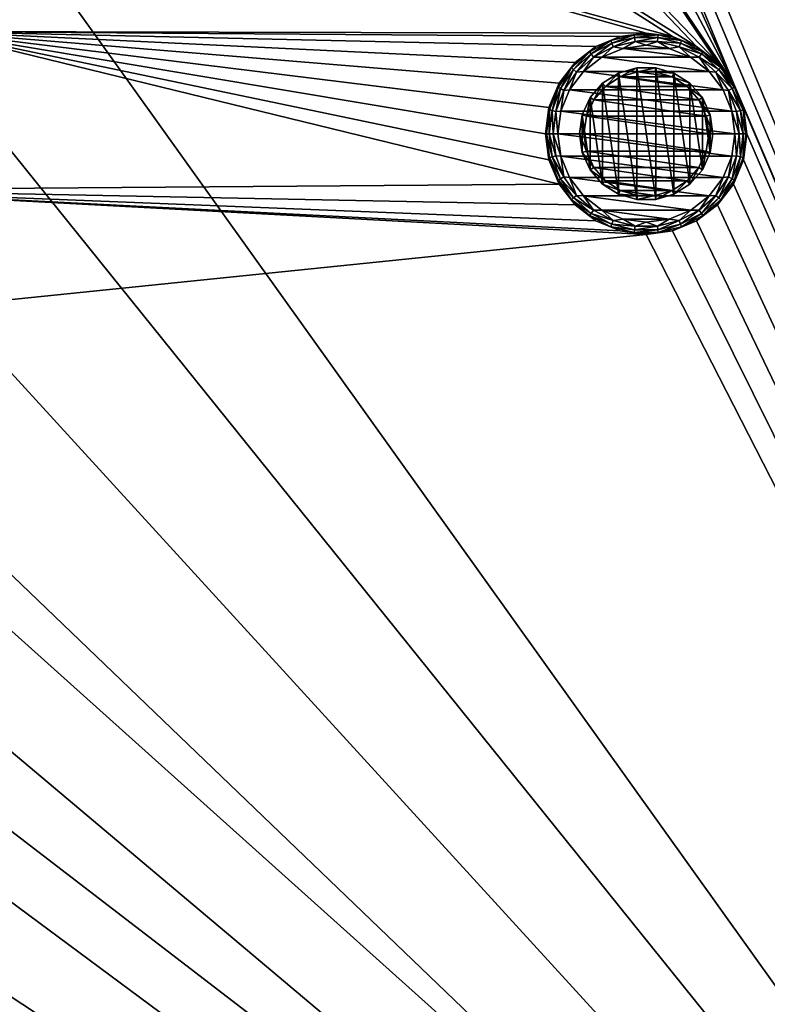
# Model space of a CAD drawing. Header units: metres. Extents: x -50 to 50, y -80 to 50.
# Tile 35 of 41: x 25 to 37, y -31 to -15. Entities that reach past the tile are written whole.
import ezdxf

# ---------------------------------------------------------------- set-up
doc = ezdxf.new("R2010")
doc.units = ezdxf.units.M
doc.layers.add('solid_FIT_12_SW0001', color=7, linetype='CONTINUOUS')

msp = doc.modelspace()

# ---------------------------------------------------------------- linework, layer by layer
at = {"layer": 'solid_FIT_12_SW0001'}
for points in [[(21.249317, -8.801449, 108.5), (49.207382, -47.907547, 108.5), (49.207382, 47.907547, 108.5)], [(26.202694, 9.536955, 102.5), (50, 48.000282, 102.5), (50, -47.999832, 102.5)], [(27.132597, 6.430617, 102.5), (26.202694, 9.536955, 102.5), (50, -47.999832, 102.5)], [(36.431774, -16.172977, 102.5), (27.132597, 6.430617, 102.5), (50, -47.999832, 102.5)], [(36.431774, -16.172977, 102.5), (27.695787, 3.236854, 102.5), (27.132597, 6.430617, 102.5)], [(36.431774, -16.172977, 102.5), (27.884312, 0, 102.5), (27.695787, 3.236854, 102.5)], [(36.431774, -16.172977, 102.5), (27.695787, -3.236854, 102.5), (27.884312, 0, 102.5)], [(36.169365, -15.83103, 102.5), (27.132597, -6.430617, 102.5), (27.695787, -3.236854, 102.5)], [(36.431774, -16.172977, 102.5), (36.169365, -15.83103, 102.5), (27.695787, -3.236854, 102.5)], [(35.82655, -15.567962, 102.5), (26.202694, -9.536955, 102.5), (27.132597, -6.430617, 102.5)], [(36.169365, -15.83103, 102.5), (35.82655, -15.567962, 102.5), (27.132597, -6.430617, 102.5)], [(21.249317, -8.801449, 108.5), (19.918446, -11.500178, 108.5), (49.207382, -47.907547, 108.5)], [(35.428211, -15.402928, 102.5), (24.918159, -12.5148, 102.5), (26.202694, -9.536955, 102.5)], [(35.82655, -15.567962, 102.5), (35.428211, -15.402928, 102.5), (26.202694, -9.536955, 102.5)], [(19.918446, -11.500178, 108.5), (18.247242, -14.001358, 108.5), (49.207382, -47.907547, 108.5)], [(35, -15.346529, 102.5), (23.297253, -15.322202, 102.5), (24.918159, -12.5148, 102.5)], [(23.454493, -14.737434, 102.390617), (24.918159, -12.5148, 102.5), (23.297253, -15.322202, 102.5)], [(35.428211, -15.402928, 102.5), (35, -15.346529, 102.5), (24.918159, -12.5148, 102.5)], [(18.247242, -14.001358, 108.5), (16.263428, -16.263428, 108.5), (49.207382, -47.907547, 108.5)], [(33.568226, -17.827023, 102.5), (21.360435, -17.923859, 102.5), (23.297253, -15.322202, 102.5)], [(33.402847, -16.572157, 102.5), (33.346508, -17, 102.5), (23.297253, -15.322202, 102.5)], [(33.402847, -17.427843, 102.5), (23.297253, -15.322202, 102.5), (33.346508, -17, 102.5)], [(33.568226, -16.172977, 102.5), (33.402847, -16.572157, 102.5), (23.297253, -15.322202, 102.5)], [(33.830635, -15.83103, 102.5), (33.568226, -16.172977, 102.5), (23.297253, -15.322202, 102.5)], [(34.17345, -15.567962, 102.5), (33.830635, -15.83103, 102.5), (23.297253, -15.322202, 102.5)], [(34.571789, -15.402928, 102.5), (34.17345, -15.567962, 102.5), (23.297253, -15.322202, 102.5)], [(35, -15.346529, 102.5), (34.571789, -15.402928, 102.5), (23.297253, -15.322202, 102.5)], [(33.402847, -17.427843, 102.5), (33.568226, -17.827023, 102.5), (23.297253, -15.322202, 102.5)], [(34.572498, -15.404552, 102.298256), (34.571789, -15.402928, 102.5), (35, -15.346529, 102.5)], [(34.572498, -15.404552, 102.298256), (35, -15.346529, 102.5), (34.999996, -15.348269, 102.298256)], [(34.802799, -15.375919, 102.222252), (34.572498, -15.404552, 102.298256), (34.999996, -15.348269, 102.298256)], [(35.197201, -15.375919, 102.222252), (34.802799, -15.375919, 102.222252), (34.999996, -15.348269, 102.298256)], [(34.999996, -15.348269, 102.298256), (35, -15.346529, 102.5), (35.428211, -15.402928, 102.5)], [(34.999996, -15.348269, 102.298256), (35.428211, -15.402928, 102.5), (35.427498, -15.404551, 102.298256)], [(35.197201, -15.375919, 102.222252), (34.999996, -15.348269, 102.298256), (35.427498, -15.404551, 102.298256)], [(34.419865, -15.470305, 102.222252), (34.070641, -15.653591, 102.222252), (34.174133, -15.569561, 102.298256)], [(34.095364, -15.68941, 102.157906), (34.070641, -15.653591, 102.222252), (34.419865, -15.470305, 102.222252)], [(34.435295, -15.511001, 102.157906), (34.095364, -15.68941, 102.157906), (34.419865, -15.470305, 102.222252)], [(34.435295, -15.511001, 102.157906), (34.132153, -15.742705, 102.114998), (34.095364, -15.68941, 102.157906)], [(34.435295, -15.511001, 102.157906), (34.45826, -15.57155, 102.114998), (34.132153, -15.742705, 102.114998)], [(34.174133, -15.569561, 102.298256), (34.17345, -15.567962, 102.5), (34.571789, -15.402928, 102.5)], [(34.174133, -15.569561, 102.298256), (34.571789, -15.402928, 102.5), (34.572498, -15.404552, 102.298256)], [(34.419865, -15.470305, 102.222252), (34.174133, -15.569561, 102.298256), (34.572498, -15.404552, 102.298256)], [(34.802799, -15.375919, 102.222252), (34.419865, -15.470305, 102.222252), (34.572498, -15.404552, 102.298256)], [(34.435295, -15.511001, 102.157906), (34.419865, -15.470305, 102.222252), (34.802799, -15.375919, 102.222252)], [(34.808048, -15.419126, 102.157906), (34.435295, -15.511001, 102.157906), (34.802799, -15.375919, 102.222252)], [(34.808048, -15.419126, 102.157906), (34.45826, -15.57155, 102.114998), (34.435295, -15.511001, 102.157906)], [(34.808048, -15.419126, 102.157906), (34.815853, -15.483412, 102.114998), (34.45826, -15.57155, 102.114998)], [(34.45826, -15.57155, 102.114998), (34.815853, -15.483412, 102.114998), (34.622143, -15.598302, 102.099998)], [(34.815853, -15.483412, 102.114998), (34.999798, -15.548295, 102.099998), (34.622143, -15.598302, 102.099998)], [(34.808048, -15.419126, 102.157906), (34.802799, -15.375919, 102.222252), (35.197201, -15.375919, 102.222252)], [(35.191952, -15.419126, 102.157906), (34.808048, -15.419126, 102.157906), (35.197201, -15.375919, 102.222252)], [(35.191952, -15.419126, 102.157906), (34.815853, -15.483412, 102.114998), (34.808048, -15.419126, 102.157906)], [(35.191952, -15.419126, 102.157906), (35.184147, -15.483412, 102.114998), (34.815853, -15.483412, 102.114998)], [(34.815853, -15.483412, 102.114998), (35.184147, -15.483412, 102.114998), (34.999798, -15.548295, 102.099998)], [(35.184147, -15.483412, 102.114998), (35.377441, -15.59819, 102.099998), (34.999798, -15.548295, 102.099998)], [(35.564705, -15.511001, 102.157906), (35.184147, -15.483412, 102.114998), (35.191952, -15.419126, 102.157906)], [(35.184147, -15.483412, 102.114998), (35.54174, -15.57155, 102.114998), (35.377441, -15.59819, 102.099998)], [(35.564705, -15.511001, 102.157906), (35.54174, -15.57155, 102.114998), (35.184147, -15.483412, 102.114998)], [(35.191952, -15.419126, 102.157906), (35.197201, -15.375919, 102.222252), (35.580135, -15.470305, 102.222252)], [(35.564705, -15.511001, 102.157906), (35.191952, -15.419126, 102.157906), (35.580135, -15.470305, 102.222252)], [(35.580135, -15.470305, 102.222252), (35.197201, -15.375919, 102.222252), (35.427498, -15.404551, 102.298256)], [(35.427498, -15.404551, 102.298256), (35.428211, -15.402928, 102.5), (35.82655, -15.567962, 102.5)], [(35.427498, -15.404551, 102.298256), (35.82655, -15.567962, 102.5), (35.825863, -15.569559, 102.298256)], [(35.580135, -15.470305, 102.222252), (35.427498, -15.404551, 102.298256), (35.825863, -15.569559, 102.298256)], [(35.904636, -15.68941, 102.157906), (35.54174, -15.57155, 102.114998), (35.564705, -15.511001, 102.157906)], [(35.564705, -15.511001, 102.157906), (35.580135, -15.470305, 102.222252), (35.929359, -15.653591, 102.222252)], [(35.904636, -15.68941, 102.157906), (35.564705, -15.511001, 102.157906), (35.929359, -15.653591, 102.222252)], [(35.929359, -15.653591, 102.222252), (35.580135, -15.470305, 102.222252), (35.825863, -15.569559, 102.298256)], [(34.070641, -15.653591, 102.222252), (33.775429, -15.915126, 102.222252), (33.83205, -15.832051, 102.298256)], [(33.808006, -15.943987, 102.157906), (33.775429, -15.915126, 102.222252), (34.070641, -15.653591, 102.222252)], [(34.095364, -15.68941, 102.157906), (33.808006, -15.943987, 102.157906), (34.070641, -15.653591, 102.222252)], [(33.83205, -15.832051, 102.298256), (33.830635, -15.83103, 102.5), (34.17345, -15.567962, 102.5)], [(33.83205, -15.832051, 102.298256), (34.17345, -15.567962, 102.5), (34.174133, -15.569561, 102.298256)], [(34.070641, -15.653591, 102.222252), (33.83205, -15.832051, 102.298256), (34.174133, -15.569561, 102.298256)], [(34.132153, -15.742705, 102.114998), (34.45826, -15.57155, 102.114998), (34.27079, -15.744715, 102.099998)], [(34.45826, -15.57155, 102.114998), (34.622143, -15.598302, 102.099998), (34.27079, -15.744715, 102.099998)], [(34.27079, -15.744715, 102.099998), (34.622143, -15.598302, 102.099998), (35.728863, -15.744515, 102.099998)], [(34.622143, -15.598302, 102.099998), (34.999798, -15.548295, 102.099998), (35.377441, -15.59819, 102.099998)], [(34.622143, -15.598302, 102.099998), (35.377441, -15.59819, 102.099998), (35.728863, -15.744515, 102.099998)], [(35.54174, -15.57155, 102.114998), (35.728863, -15.744515, 102.099998), (35.377441, -15.59819, 102.099998)], [(35.54174, -15.57155, 102.114998), (35.867847, -15.742705, 102.114998), (35.728863, -15.744515, 102.099998)], [(35.904636, -15.68941, 102.157906), (35.867847, -15.742705, 102.114998), (35.54174, -15.57155, 102.114998)], [(35.825863, -15.569559, 102.298256), (35.82655, -15.567962, 102.5), (36.169365, -15.83103, 102.5)], [(35.825863, -15.569559, 102.298256), (36.169365, -15.83103, 102.5), (36.167946, -15.832047, 102.298256)], [(35.929359, -15.653591, 102.222252), (35.825863, -15.569559, 102.298256), (36.167946, -15.832047, 102.298256)], [(35.904636, -15.68941, 102.157906), (35.929359, -15.653591, 102.222252), (36.224571, -15.915126, 102.222252)], [(36.224571, -15.915126, 102.222252), (35.929359, -15.653591, 102.222252), (36.167946, -15.832047, 102.298256)], [(33.569561, -16.174135, 102.298256), (33.568226, -16.172977, 102.5), (33.830635, -15.83103, 102.5)], [(33.569561, -16.174135, 102.298256), (33.830635, -15.83103, 102.5), (33.83205, -15.832051, 102.298256)], [(33.775429, -15.915126, 102.222252), (33.569561, -16.174135, 102.298256), (33.83205, -15.832051, 102.298256)], [(34.095364, -15.68941, 102.157906), (33.85648, -15.98693, 102.114998), (33.808006, -15.943987, 102.157906)], [(34.095364, -15.68941, 102.157906), (34.132153, -15.742705, 102.114998), (33.85648, -15.98693, 102.114998)], [(33.85648, -15.98693, 102.114998), (34.132153, -15.742705, 102.114998), (33.969791, -15.977163, 102.099998)], [(34.132153, -15.742705, 102.114998), (34.27079, -15.744715, 102.099998), (33.969791, -15.977163, 102.099998)], [(33.969791, -15.977163, 102.099998), (34.27079, -15.744715, 102.099998), (36.029961, -15.976912, 102.099998)], [(34.27079, -15.744715, 102.099998), (35.728863, -15.744515, 102.099998), (36.029961, -15.976912, 102.099998)], [(35.867847, -15.742705, 102.114998), (36.029961, -15.976912, 102.099998), (35.728863, -15.744515, 102.099998)], [(36.191994, -15.943987, 102.157906), (35.867847, -15.742705, 102.114998), (35.904636, -15.68941, 102.157906)], [(35.867847, -15.742705, 102.114998), (36.14352, -15.98693, 102.114998), (36.029961, -15.976912, 102.099998)], [(36.191994, -15.943987, 102.157906), (36.14352, -15.98693, 102.114998), (35.867847, -15.742705, 102.114998)], [(36.191994, -15.943987, 102.157906), (35.904636, -15.68941, 102.157906), (36.224571, -15.915126, 102.222252)], [(36.167946, -15.832047, 102.298256), (36.169365, -15.83103, 102.5), (36.431774, -16.172977, 102.5)], [(36.167946, -15.832047, 102.298256), (36.431774, -16.172977, 102.5), (36.430435, -16.174128, 102.298256)], [(36.224571, -15.915126, 102.222252), (36.167946, -15.832047, 102.298256), (36.430435, -16.174128, 102.298256)], [(33.775429, -15.915126, 102.222252), (33.551388, -16.239708, 102.222252), (33.569561, -16.174135, 102.298256)], [(33.589924, -16.259935, 102.157906), (33.551388, -16.239708, 102.222252), (33.775429, -15.915126, 102.222252)], [(33.808006, -15.943987, 102.157906), (33.589924, -16.259935, 102.157906), (33.775429, -15.915126, 102.222252)], [(33.808006, -15.943987, 102.157906), (33.647266, -16.29003, 102.114998), (33.589924, -16.259935, 102.157906)], [(33.808006, -15.943987, 102.157906), (33.85648, -15.98693, 102.114998), (33.647266, -16.29003, 102.114998)], [(33.647266, -16.29003, 102.114998), (33.85648, -15.98693, 102.114998), (33.739021, -16.280684, 102.099998)], [(33.739021, -16.280684, 102.099998), (33.969791, -15.977163, 102.099998), (36.260807, -16.280384, 102.099998)], [(33.85648, -15.98693, 102.114998), (33.969791, -15.977163, 102.099998), (33.739021, -16.280684, 102.099998)], [(33.969791, -15.977163, 102.099998), (36.029961, -15.976912, 102.099998), (36.260807, -16.280384, 102.099998)], [(34.282883, -16.172537, 102.279999), (34.545246, -16.00391, 102.279999), (34.328697, -16.225416, 102.349998)], [(34.545246, -17.99609, 102.279999), (34.545246, -16.00391, 102.279999), (34.282883, -16.172537, 102.279999)], [(34.545246, -16.00391, 102.279999), (34.574253, -16.067602, 102.349998), (34.328697, -16.225416, 102.349998)], [(34.545246, -16.00391, 102.279999), (34.844044, -15.916187, 102.279999), (34.574253, -16.067602, 102.349998)], [(34.844044, -18.083813, 102.279999), (34.844044, -15.916187, 102.279999), (34.545246, -16.00391, 102.279999)], [(34.844044, -18.083813, 102.279999), (34.545246, -16.00391, 102.279999), (34.545246, -17.99609, 102.279999)], [(34.574242, -16.067665, 102.5), (34.85397, -15.985456, 102.349998), (34.854118, -15.98544, 102.5)], [(34.574242, -16.067665, 102.5), (34.854118, -15.98544, 102.5), (35.425758, -16.067665, 102.5)], [(34.574242, -16.067665, 102.5), (34.574253, -16.067602, 102.349998), (34.85397, -15.985456, 102.349998)], [(34.844044, -15.916187, 102.279999), (34.85397, -15.985456, 102.349998), (34.574253, -16.067602, 102.349998)], [(34.844044, -15.916187, 102.279999), (35.155956, -15.916187, 102.279999), (34.85397, -15.985456, 102.349998)], [(35.155956, -18.083813, 102.279999), (35.155956, -15.916187, 102.279999), (34.844044, -15.916187, 102.279999)], [(35.155956, -18.083813, 102.279999), (34.844044, -15.916187, 102.279999), (34.844044, -18.083813, 102.279999)], [(35.155956, -15.916187, 102.279999), (35.14603, -15.985456, 102.349998), (34.85397, -15.985456, 102.349998)], [(34.854118, -15.98544, 102.5), (34.85397, -15.985456, 102.349998), (35.14603, -15.985456, 102.349998)], [(34.854118, -15.98544, 102.5), (35.14603, -15.985456, 102.349998), (35.145882, -15.98544, 102.5)], [(34.854118, -15.98544, 102.5), (35.145882, -15.98544, 102.5), (35.425758, -16.067665, 102.5)], [(35.145882, -15.98544, 102.5), (35.14603, -15.985456, 102.349998), (35.425747, -16.067602, 102.349998)], [(35.145882, -15.98544, 102.5), (35.425747, -16.067602, 102.349998), (35.425758, -16.067665, 102.5)], [(35.155956, -15.916187, 102.279999), (35.454754, -16.00391, 102.279999), (35.14603, -15.985456, 102.349998)], [(35.454754, -16.00391, 102.279999), (35.425747, -16.067602, 102.349998), (35.14603, -15.985456, 102.349998)], [(35.454754, -17.99609, 102.279999), (35.454754, -16.00391, 102.279999), (35.155956, -15.916187, 102.279999)], [(35.454754, -17.99609, 102.279999), (35.155956, -15.916187, 102.279999), (35.155956, -18.083813, 102.279999)], [(35.454754, -16.00391, 102.279999), (35.717117, -16.172537, 102.279999), (35.425747, -16.067602, 102.349998)], [(35.717117, -17.827463, 102.279999), (35.717117, -16.172537, 102.279999), (35.454754, -16.00391, 102.279999)], [(35.717117, -17.827463, 102.279999), (35.454754, -16.00391, 102.279999), (35.454754, -17.99609, 102.279999)], [(36.14352, -15.98693, 102.114998), (36.260807, -16.280384, 102.099998), (36.029961, -15.976912, 102.099998)], [(36.410076, -16.259935, 102.157906), (36.14352, -15.98693, 102.114998), (36.191994, -15.943987, 102.157906)], [(36.14352, -15.98693, 102.114998), (36.352734, -16.29003, 102.114998), (36.260807, -16.280384, 102.099998)], [(36.410076, -16.259935, 102.157906), (36.352734, -16.29003, 102.114998), (36.14352, -15.98693, 102.114998)], [(36.191994, -15.943987, 102.157906), (36.224571, -15.915126, 102.222252), (36.448612, -16.239708, 102.222252)], [(36.410076, -16.259935, 102.157906), (36.191994, -15.943987, 102.157906), (36.448612, -16.239708, 102.222252)], [(36.448612, -16.239708, 102.222252), (36.224571, -15.915126, 102.222252), (36.430435, -16.174128, 102.298256)], [(33.404552, -16.572502, 102.298256), (33.402847, -16.572157, 102.5), (33.568226, -16.172977, 102.5)], [(33.404552, -16.572502, 102.298256), (33.568226, -16.172977, 102.5), (33.569561, -16.174135, 102.298256)], [(34.07888, -16.407923, 102.279999), (34.282883, -16.172537, 102.279999), (34.137772, -16.445753, 102.349998)], [(34.282883, -17.827463, 102.279999), (34.282883, -16.172537, 102.279999), (34.07888, -16.407923, 102.279999)], [(34.282883, -16.172537, 102.279999), (34.328697, -16.225416, 102.349998), (34.137772, -16.445753, 102.349998)], [(34.545246, -17.99609, 102.279999), (34.282883, -16.172537, 102.279999), (34.282883, -17.827463, 102.279999)], [(34.328621, -16.225492, 102.5), (34.328697, -16.225416, 102.349998), (34.574253, -16.067602, 102.349998)], [(34.328621, -16.225492, 102.5), (34.574253, -16.067602, 102.349998), (34.574242, -16.067665, 102.5)], [(34.328621, -16.225492, 102.5), (34.574242, -16.067665, 102.5), (35.671379, -16.225492, 102.5)], [(34.574242, -16.067665, 102.5), (35.425758, -16.067665, 102.5), (35.671379, -16.225492, 102.5)], [(35.717117, -16.172537, 102.279999), (35.671303, -16.225416, 102.349998), (35.425747, -16.067602, 102.349998)], [(35.425758, -16.067665, 102.5), (35.425747, -16.067602, 102.349998), (35.671303, -16.225416, 102.349998)], [(35.425758, -16.067665, 102.5), (35.671303, -16.225416, 102.349998), (35.671379, -16.225492, 102.5)], [(35.717117, -16.172537, 102.279999), (35.92112, -16.407923, 102.279999), (35.671303, -16.225416, 102.349998)], [(35.92112, -17.592077, 102.279999), (35.92112, -16.407923, 102.279999), (35.717117, -16.172537, 102.279999)], [(35.92112, -17.592077, 102.279999), (35.717117, -16.172537, 102.279999), (35.717117, -17.827463, 102.279999)], [(36.430435, -16.174128, 102.298256), (36.431774, -16.172977, 102.5), (36.597153, -16.572157, 102.5)], [(36.597153, -16.572157, 102.5), (36.431774, -16.172977, 102.5), (50, -47.999832, 102.5)], [(16.263428, -16.263428, 108.5), (14.001358, -18.247242, 108.5), (49.207382, -47.907547, 108.5)], [(33.551388, -16.239708, 102.222252), (33.404552, -16.572502, 102.298256), (33.569561, -16.174135, 102.298256)], [(33.551388, -16.239708, 102.222252), (33.41153, -16.608477, 102.222252), (33.404552, -16.572502, 102.298256)], [(33.453789, -16.618893, 102.157906), (33.41153, -16.608477, 102.222252), (33.551388, -16.239708, 102.222252)], [(33.589924, -16.259935, 102.157906), (33.453789, -16.618893, 102.157906), (33.551388, -16.239708, 102.222252)], [(33.589924, -16.259935, 102.157906), (33.516666, -16.634392, 102.114998), (33.453789, -16.618893, 102.157906)], [(33.589924, -16.259935, 102.157906), (33.647266, -16.29003, 102.114998), (33.516666, -16.634392, 102.114998)], [(33.516666, -16.634392, 102.114998), (33.647266, -16.29003, 102.114998), (33.595615, -16.632612, 102.099998)], [(33.595615, -16.632612, 102.099998), (33.739021, -16.280684, 102.099998), (36.404327, -16.632397, 102.099998)], [(33.647266, -16.29003, 102.114998), (33.739021, -16.280684, 102.099998), (33.595615, -16.632612, 102.099998)], [(33.739021, -16.280684, 102.099998), (36.260807, -16.280384, 102.099998), (36.404327, -16.632397, 102.099998)], [(34.13789, -16.445658, 102.5), (34.137772, -16.445753, 102.349998), (34.328697, -16.225416, 102.349998)], [(34.13789, -16.445658, 102.5), (34.328697, -16.225416, 102.349998), (34.328621, -16.225492, 102.5)], [(34.13789, -16.445658, 102.5), (34.328621, -16.225492, 102.5), (35.86211, -16.445658, 102.5)], [(34.328621, -16.225492, 102.5), (35.671379, -16.225492, 102.5), (35.86211, -16.445658, 102.5)], [(35.92112, -16.407923, 102.279999), (35.862228, -16.445753, 102.349998), (35.671303, -16.225416, 102.349998)], [(35.671379, -16.225492, 102.5), (35.671303, -16.225416, 102.349998), (35.862228, -16.445753, 102.349998)], [(35.671379, -16.225492, 102.5), (35.862228, -16.445753, 102.349998), (35.86211, -16.445658, 102.5)], [(36.352734, -16.29003, 102.114998), (36.404327, -16.632397, 102.099998), (36.260807, -16.280384, 102.099998)], [(36.546211, -16.618893, 102.157906), (36.352734, -16.29003, 102.114998), (36.410076, -16.259935, 102.157906)], [(36.352734, -16.29003, 102.114998), (36.483334, -16.634392, 102.114998), (36.404327, -16.632397, 102.099998)], [(36.546211, -16.618893, 102.157906), (36.483334, -16.634392, 102.114998), (36.352734, -16.29003, 102.114998)], [(36.410076, -16.259935, 102.157906), (36.448612, -16.239708, 102.222252), (36.58847, -16.608477, 102.222252)], [(36.546211, -16.618893, 102.157906), (36.410076, -16.259935, 102.157906), (36.58847, -16.608477, 102.222252)], [(36.430435, -16.174128, 102.298256), (36.597153, -16.572157, 102.5), (36.595448, -16.572498, 102.298256)], [(36.448612, -16.239708, 102.222252), (36.430435, -16.174128, 102.298256), (36.595448, -16.572498, 102.298256)], [(36.58847, -16.608477, 102.222252), (36.448612, -16.239708, 102.222252), (36.595448, -16.572498, 102.298256)], [(33.949383, -16.691544, 102.279999), (34.07888, -16.407923, 102.279999), (34.016518, -16.711231, 102.349998)], [(34.07888, -17.592077, 102.279999), (34.07888, -16.407923, 102.279999), (33.949383, -16.691544, 102.279999)], [(34.016514, -16.711332, 102.5), (34.137772, -16.445753, 102.349998), (34.13789, -16.445658, 102.5)], [(34.016514, -16.711332, 102.5), (34.13789, -16.445658, 102.5), (35.983486, -16.711332, 102.5)], [(34.016514, -16.711332, 102.5), (34.016518, -16.711231, 102.349998), (34.137772, -16.445753, 102.349998)], [(34.07888, -16.407923, 102.279999), (34.137772, -16.445753, 102.349998), (34.016518, -16.711231, 102.349998)], [(34.282883, -17.827463, 102.279999), (34.07888, -16.407923, 102.279999), (34.07888, -17.592077, 102.279999)], [(34.13789, -16.445658, 102.5), (35.86211, -16.445658, 102.5), (35.983486, -16.711332, 102.5)], [(35.86211, -16.445658, 102.5), (35.862228, -16.445753, 102.349998), (35.983482, -16.711231, 102.349998)], [(35.86211, -16.445658, 102.5), (35.983482, -16.711231, 102.349998), (35.983486, -16.711332, 102.5)], [(35.92112, -16.407923, 102.279999), (36.050617, -16.691544, 102.279999), (35.862228, -16.445753, 102.349998)], [(36.050617, -16.691544, 102.279999), (35.983482, -16.711231, 102.349998), (35.862228, -16.445753, 102.349998)], [(36.050617, -17.308456, 102.279999), (36.050617, -16.691544, 102.279999), (35.92112, -16.407923, 102.279999)], [(36.050617, -17.308456, 102.279999), (35.92112, -16.407923, 102.279999), (35.92112, -17.592077, 102.279999)], [(33.34827, -17, 102.298256), (33.346508, -17, 102.5), (33.402847, -16.572157, 102.5)], [(33.34827, -17, 102.298256), (33.402847, -16.572157, 102.5), (33.404552, -16.572502, 102.298256)], [(33.363991, -17, 102.222252), (33.34827, -17, 102.298256), (33.404552, -16.572502, 102.298256)], [(33.41153, -16.608477, 102.222252), (33.363991, -17, 102.222252), (33.404552, -16.572502, 102.298256)], [(33.407516, -17, 102.157906), (33.363991, -17, 102.222252), (33.41153, -16.608477, 102.222252)], [(33.453789, -16.618893, 102.157906), (33.407516, -17, 102.157906), (33.41153, -16.608477, 102.222252)], [(33.453789, -16.618893, 102.157906), (33.472275, -17, 102.114998), (33.407516, -17, 102.157906)], [(33.453789, -16.618893, 102.157906), (33.516666, -16.634392, 102.114998), (33.472275, -17, 102.114998)], [(33.472275, -17, 102.114998), (33.516666, -16.634392, 102.114998), (33.548264, -17, 102.099998)], [(33.516666, -16.634392, 102.114998), (33.595615, -16.632612, 102.099998), (33.548264, -17, 102.099998)], [(33.548264, -17, 102.099998), (33.595615, -16.632612, 102.099998), (36.451736, -17, 102.099998)], [(33.595615, -16.632612, 102.099998), (36.404327, -16.632397, 102.099998), (36.451736, -17, 102.099998)], [(36.527725, -17, 102.114998), (36.451736, -17, 102.099998), (36.404327, -16.632397, 102.099998)], [(36.483334, -16.634392, 102.114998), (36.527725, -17, 102.114998), (36.404327, -16.632397, 102.099998)], [(36.546211, -16.618893, 102.157906), (36.592484, -17, 102.157906), (36.483334, -16.634392, 102.114998)], [(36.592484, -17, 102.157906), (36.527725, -17, 102.114998), (36.483334, -16.634392, 102.114998)], [(36.546211, -16.618893, 102.157906), (36.58847, -16.608477, 102.222252), (36.636009, -17, 102.222252)], [(36.546211, -16.618893, 102.157906), (36.636009, -17, 102.222252), (36.592484, -17, 102.157906)], [(36.58847, -16.608477, 102.222252), (36.595448, -16.572498, 102.298256), (36.65173, -17, 102.298256)], [(36.636009, -17, 102.222252), (36.58847, -16.608477, 102.222252), (36.65173, -17, 102.298256)], [(36.595448, -16.572498, 102.298256), (36.597153, -16.572157, 102.5), (36.653492, -17, 102.5)], [(36.595448, -16.572498, 102.298256), (36.653492, -17, 102.5), (36.65173, -17, 102.298256)], [(36.653492, -17, 102.5), (36.597153, -16.572157, 102.5), (50, -47.999832, 102.5)], [(33.949383, -16.691544, 102.279999), (33.974998, -17, 102.349998), (33.904999, -17, 102.279999)], [(33.949383, -17.308456, 102.279999), (33.949383, -16.691544, 102.279999), (33.904999, -17, 102.279999)], [(33.949383, -16.691544, 102.279999), (34.016518, -16.711231, 102.349998), (33.974998, -17, 102.349998)], [(34.07888, -17.592077, 102.279999), (33.949383, -16.691544, 102.279999), (33.949383, -17.308456, 102.279999)], [(33.974998, -17, 102.5), (33.974998, -17, 102.349998), (34.016518, -16.711231, 102.349998)], [(33.974998, -17, 102.5), (34.016518, -16.711231, 102.349998), (34.016514, -16.711332, 102.5)], [(33.974998, -17, 102.5), (34.016514, -16.711332, 102.5), (36.025002, -17, 102.5)], [(34.016514, -16.711332, 102.5), (35.983486, -16.711332, 102.5), (36.025002, -17, 102.5)], [(36.050617, -16.691544, 102.279999), (36.095001, -17, 102.279999), (35.983482, -16.711231, 102.349998)], [(36.095001, -17, 102.279999), (36.025002, -17, 102.349998), (35.983482, -16.711231, 102.349998)], [(35.983486, -16.711332, 102.5), (35.983482, -16.711231, 102.349998), (36.025002, -17, 102.349998)], [(35.983486, -16.711332, 102.5), (36.025002, -17, 102.349998), (36.025002, -17, 102.5)], [(36.050617, -17.308456, 102.279999), (36.095001, -17, 102.279999), (36.050617, -16.691544, 102.279999)], [(33.404552, -17.427502, 102.298256), (33.402847, -17.427843, 102.5), (33.346508, -17, 102.5)], [(33.404552, -17.427502, 102.298256), (33.346508, -17, 102.5), (33.34827, -17, 102.298256)], [(33.41153, -17.391523, 102.222252), (33.34827, -17, 102.298256), (33.363991, -17, 102.222252)], [(33.41153, -17.391523, 102.222252), (33.404552, -17.427502, 102.298256), (33.34827, -17, 102.298256)], [(33.453789, -17.381107, 102.157906), (33.363991, -17, 102.222252), (33.407516, -17, 102.157906)], [(33.453789, -17.381107, 102.157906), (33.41153, -17.391523, 102.222252), (33.363991, -17, 102.222252)], [(33.516666, -17.365608, 102.114998), (33.407516, -17, 102.157906), (33.472275, -17, 102.114998)], [(33.453789, -17.381107, 102.157906), (33.407516, -17, 102.157906), (33.516666, -17.365608, 102.114998)], [(33.472275, -17, 102.114998), (33.548264, -17, 102.099998), (33.595673, -17.367603, 102.099998)], [(33.516666, -17.365608, 102.114998), (33.472275, -17, 102.114998), (33.595673, -17.367603, 102.099998)], [(36.404385, -17.367388, 102.099998), (33.548264, -17, 102.099998), (36.451736, -17, 102.099998)], [(36.404385, -17.367388, 102.099998), (33.595673, -17.367603, 102.099998), (33.548264, -17, 102.099998)], [(34.016518, -17.288769, 102.349998), (33.904999, -17, 102.279999), (33.974998, -17, 102.349998)], [(33.949383, -17.308456, 102.279999), (33.904999, -17, 102.279999), (34.016518, -17.288769, 102.349998)], [(34.016514, -17.288668, 102.5), (34.016518, -17.288769, 102.349998), (33.974998, -17, 102.349998)], [(34.016514, -17.288668, 102.5), (33.974998, -17, 102.349998), (33.974998, -17, 102.5)], [(35.983486, -17.288668, 102.5), (33.974998, -17, 102.5), (36.025002, -17, 102.5)], [(35.983486, -17.288668, 102.5), (34.016514, -17.288668, 102.5), (33.974998, -17, 102.5)], [(36.050617, -17.308456, 102.279999), (35.983482, -17.288769, 102.349998), (36.025002, -17, 102.349998)], [(36.025002, -17, 102.5), (36.025002, -17, 102.349998), (35.983482, -17.288769, 102.349998)], [(35.983486, -17.288668, 102.5), (36.025002, -17, 102.5), (35.983482, -17.288769, 102.349998)], [(36.050617, -17.308456, 102.279999), (36.025002, -17, 102.349998), (36.095001, -17, 102.279999)], [(36.483334, -17.365608, 102.114998), (36.404385, -17.367388, 102.099998), (36.451736, -17, 102.099998)], [(36.483334, -17.365608, 102.114998), (36.451736, -17, 102.099998), (36.527725, -17, 102.114998)], [(36.546211, -17.381107, 102.157906), (36.483334, -17.365608, 102.114998), (36.527725, -17, 102.114998)], [(36.546211, -17.381107, 102.157906), (36.527725, -17, 102.114998), (36.592484, -17, 102.157906)], [(36.546211, -17.381107, 102.157906), (36.592484, -17, 102.157906), (36.58847, -17.391523, 102.222252)], [(36.58847, -17.391523, 102.222252), (36.592484, -17, 102.157906), (36.636009, -17, 102.222252)], [(36.58847, -17.391523, 102.222252), (36.636009, -17, 102.222252), (36.595448, -17.427504, 102.298256)], [(36.595448, -17.427504, 102.298256), (36.65173, -17, 102.298256), (36.597153, -17.427843, 102.5)], [(36.595448, -17.427504, 102.298256), (36.636009, -17, 102.222252), (36.65173, -17, 102.298256)], [(36.597153, -17.427843, 102.5), (36.653492, -17, 102.5), (50, -47.999832, 102.5)], [(36.65173, -17, 102.298256), (36.653492, -17, 102.5), (36.597153, -17.427843, 102.5)], [(33.949383, -17.308456, 102.279999), (34.016518, -17.288769, 102.349998), (34.137772, -17.554247, 102.349998)], [(34.13789, -17.554342, 102.5), (34.016518, -17.288769, 102.349998), (34.016514, -17.288668, 102.5)], [(35.86211, -17.554342, 102.5), (34.13789, -17.554342, 102.5), (34.016514, -17.288668, 102.5)], [(35.983486, -17.288668, 102.5), (35.86211, -17.554342, 102.5), (34.016514, -17.288668, 102.5)], [(34.13789, -17.554342, 102.5), (34.137772, -17.554247, 102.349998), (34.016518, -17.288769, 102.349998)], [(35.983486, -17.288668, 102.5), (35.862228, -17.554247, 102.349998), (35.86211, -17.554342, 102.5)], [(35.983486, -17.288668, 102.5), (35.983482, -17.288769, 102.349998), (35.862228, -17.554247, 102.349998)], [(35.92112, -17.592077, 102.279999), (35.862228, -17.554247, 102.349998), (35.983482, -17.288769, 102.349998)], [(36.050617, -17.308456, 102.279999), (35.92112, -17.592077, 102.279999), (35.983482, -17.288769, 102.349998)], [(33.569561, -17.825871, 102.298256), (33.402847, -17.427843, 102.5), (33.404552, -17.427502, 102.298256)], [(33.569561, -17.825871, 102.298256), (33.568226, -17.827023, 102.5), (33.402847, -17.427843, 102.5)], [(33.41153, -17.391523, 102.222252), (33.551388, -17.760292, 102.222252), (33.404552, -17.427502, 102.298256)], [(33.551388, -17.760292, 102.222252), (33.569561, -17.825871, 102.298256), (33.404552, -17.427502, 102.298256)], [(33.453789, -17.381107, 102.157906), (33.589924, -17.740065, 102.157906), (33.41153, -17.391523, 102.222252)], [(33.589924, -17.740065, 102.157906), (33.551388, -17.760292, 102.222252), (33.41153, -17.391523, 102.222252)], [(33.453789, -17.381107, 102.157906), (33.516666, -17.365608, 102.114998), (33.647266, -17.70997, 102.114998)], [(33.453789, -17.381107, 102.157906), (33.647266, -17.70997, 102.114998), (33.589924, -17.740065, 102.157906)], [(33.647266, -17.70997, 102.114998), (33.516666, -17.365608, 102.114998), (33.595673, -17.367603, 102.099998)], [(36.404385, -17.367388, 102.099998), (36.260979, -17.719316, 102.099998), (33.595673, -17.367603, 102.099998)], [(36.260979, -17.719316, 102.099998), (33.739193, -17.719616, 102.099998), (33.595673, -17.367603, 102.099998)], [(33.647266, -17.70997, 102.114998), (33.595673, -17.367603, 102.099998), (33.739193, -17.719616, 102.099998)], [(34.07888, -17.592077, 102.279999), (33.949383, -17.308456, 102.279999), (34.137772, -17.554247, 102.349998)], [(36.352734, -17.70997, 102.114998), (36.260979, -17.719316, 102.099998), (36.404385, -17.367388, 102.099998)], [(36.483334, -17.365608, 102.114998), (36.352734, -17.70997, 102.114998), (36.404385, -17.367388, 102.099998)], [(36.410076, -17.740065, 102.157906), (36.352734, -17.70997, 102.114998), (36.483334, -17.365608, 102.114998)], [(36.410076, -17.740065, 102.157906), (36.483334, -17.365608, 102.114998), (36.546211, -17.381107, 102.157906)], [(36.410076, -17.740065, 102.157906), (36.546211, -17.381107, 102.157906), (36.448612, -17.760292, 102.222252)], [(36.595448, -17.427504, 102.298256), (36.431774, -17.827023, 102.5), (36.430435, -17.825876, 102.298256)], [(36.448612, -17.760292, 102.222252), (36.595448, -17.427504, 102.298256), (36.430435, -17.825876, 102.298256)], [(36.595448, -17.427504, 102.298256), (36.597153, -17.427843, 102.5), (36.431774, -17.827023, 102.5)], [(36.431774, -17.827023, 102.5), (36.597153, -17.427843, 102.5), (50, -47.999832, 102.5)], [(36.546211, -17.381107, 102.157906), (36.58847, -17.391523, 102.222252), (36.448612, -17.760292, 102.222252)], [(36.448612, -17.760292, 102.222252), (36.58847, -17.391523, 102.222252), (36.595448, -17.427504, 102.298256)], [(34.07888, -17.592077, 102.279999), (34.137772, -17.554247, 102.349998), (34.328697, -17.774584, 102.349998)], [(34.282883, -17.827463, 102.279999), (34.07888, -17.592077, 102.279999), (34.328697, -17.774584, 102.349998)], [(34.328621, -17.774508, 102.5), (34.328697, -17.774584, 102.349998), (34.137772, -17.554247, 102.349998)], [(34.328621, -17.774508, 102.5), (34.137772, -17.554247, 102.349998), (34.13789, -17.554342, 102.5)], [(35.671379, -17.774508, 102.5), (34.328621, -17.774508, 102.5), (34.13789, -17.554342, 102.5)], [(35.86211, -17.554342, 102.5), (35.671379, -17.774508, 102.5), (34.13789, -17.554342, 102.5)], [(35.717117, -17.827463, 102.279999), (35.671303, -17.774584, 102.349998), (35.862228, -17.554247, 102.349998)], [(35.86211, -17.554342, 102.5), (35.862228, -17.554247, 102.349998), (35.671303, -17.774584, 102.349998)], [(35.86211, -17.554342, 102.5), (35.671303, -17.774584, 102.349998), (35.671379, -17.774508, 102.5)], [(35.92112, -17.592077, 102.279999), (35.717117, -17.827463, 102.279999), (35.862228, -17.554247, 102.349998)], [(33.589924, -17.740065, 102.157906), (33.808006, -18.056013, 102.157906), (33.551388, -17.760292, 102.222252)], [(33.551388, -17.760292, 102.222252), (33.775429, -18.084875, 102.222252), (33.569561, -17.825871, 102.298256)], [(33.808006, -18.056013, 102.157906), (33.775429, -18.084875, 102.222252), (33.551388, -17.760292, 102.222252)], [(33.589924, -17.740065, 102.157906), (33.647266, -17.70997, 102.114998), (33.85648, -18.013071, 102.114998)], [(33.589924, -17.740065, 102.157906), (33.85648, -18.013071, 102.114998), (33.808006, -18.056013, 102.157906)], [(33.85648, -18.013071, 102.114998), (33.647266, -17.70997, 102.114998), (33.739193, -17.719616, 102.099998)], [(36.260979, -17.719316, 102.099998), (36.030209, -18.022837, 102.099998), (33.739193, -17.719616, 102.099998)], [(36.030209, -18.022837, 102.099998), (33.970039, -18.023088, 102.099998), (33.739193, -17.719616, 102.099998)], [(33.85648, -18.013071, 102.114998), (33.739193, -17.719616, 102.099998), (33.970039, -18.023088, 102.099998)], [(34.282883, -17.827463, 102.279999), (34.328697, -17.774584, 102.349998), (34.574253, -17.932398, 102.349998)], [(34.574242, -17.932335, 102.5), (34.328697, -17.774584, 102.349998), (34.328621, -17.774508, 102.5)], [(35.671379, -17.774508, 102.5), (35.425758, -17.932335, 102.5), (34.328621, -17.774508, 102.5)], [(35.425758, -17.932335, 102.5), (34.574242, -17.932335, 102.5), (34.328621, -17.774508, 102.5)], [(34.574242, -17.932335, 102.5), (34.574253, -17.932398, 102.349998), (34.328697, -17.774584, 102.349998)], [(35.671379, -17.774508, 102.5), (35.671303, -17.774584, 102.349998), (35.425747, -17.932398, 102.349998)], [(35.671379, -17.774508, 102.5), (35.425747, -17.932398, 102.349998), (35.425758, -17.932335, 102.5)], [(35.454754, -17.99609, 102.279999), (35.425747, -17.932398, 102.349998), (35.671303, -17.774584, 102.349998)], [(35.717117, -17.827463, 102.279999), (35.454754, -17.99609, 102.279999), (35.671303, -17.774584, 102.349998)], [(36.14352, -18.013071, 102.114998), (36.030209, -18.022837, 102.099998), (36.260979, -17.719316, 102.099998)], [(36.352734, -17.70997, 102.114998), (36.14352, -18.013071, 102.114998), (36.260979, -17.719316, 102.099998)], [(36.191994, -18.056013, 102.157906), (36.14352, -18.013071, 102.114998), (36.352734, -17.70997, 102.114998)], [(36.191994, -18.056013, 102.157906), (36.352734, -17.70997, 102.114998), (36.410076, -17.740065, 102.157906)], [(36.191994, -18.056013, 102.157906), (36.410076, -17.740065, 102.157906), (36.224571, -18.084875, 102.222252)], [(36.410076, -17.740065, 102.157906), (36.448612, -17.760292, 102.222252), (36.224571, -18.084875, 102.222252)], [(36.224571, -18.084875, 102.222252), (36.448612, -17.760292, 102.222252), (36.430435, -17.825876, 102.298256)], [(35, -18.653471, 102.5), (19.135229, -20.282431, 102.5), (21.360435, -17.923859, 102.5)], [(33.568226, -17.827023, 102.5), (33.830635, -18.16897, 102.5), (21.360435, -17.923859, 102.5)], [(34.571789, -18.597071, 102.5), (35, -18.653471, 102.5), (21.360435, -17.923859, 102.5)], [(34.17345, -18.432037, 102.5), (34.571789, -18.597071, 102.5), (21.360435, -17.923859, 102.5)], [(33.830635, -18.16897, 102.5), (34.17345, -18.432037, 102.5), (21.360435, -17.923859, 102.5)], [(33.832054, -18.167953, 102.298256), (33.568226, -17.827023, 102.5), (33.569561, -17.825871, 102.298256)], [(33.832054, -18.167953, 102.298256), (33.830635, -18.16897, 102.5), (33.568226, -17.827023, 102.5)], [(33.775429, -18.084875, 102.222252), (33.832054, -18.167953, 102.298256), (33.569561, -17.825871, 102.298256)], [(34.545246, -17.99609, 102.279999), (34.282883, -17.827463, 102.279999), (34.574253, -17.932398, 102.349998)], [(34.545246, -17.99609, 102.279999), (34.574253, -17.932398, 102.349998), (34.85397, -18.014544, 102.349998)], [(34.854118, -18.014561, 102.5), (34.574253, -17.932398, 102.349998), (34.574242, -17.932335, 102.5)], [(35.425758, -17.932335, 102.5), (35.145882, -18.014561, 102.5), (34.574242, -17.932335, 102.5)], [(35.145882, -18.014561, 102.5), (34.854118, -18.014561, 102.5), (34.574242, -17.932335, 102.5)], [(34.854118, -18.014561, 102.5), (34.85397, -18.014544, 102.349998), (34.574253, -17.932398, 102.349998)], [(35.425758, -17.932335, 102.5), (35.14603, -18.014544, 102.349998), (35.145882, -18.014561, 102.5)], [(35.425758, -17.932335, 102.5), (35.425747, -17.932398, 102.349998), (35.14603, -18.014544, 102.349998)], [(35.155956, -18.083813, 102.279999), (35.14603, -18.014544, 102.349998), (35.425747, -17.932398, 102.349998)], [(35.454754, -17.99609, 102.279999), (35.155956, -18.083813, 102.279999), (35.425747, -17.932398, 102.349998)], [(36.430435, -17.825876, 102.298256), (36.169365, -18.16897, 102.5), (36.167938, -18.167959, 102.298256)], [(36.224571, -18.084875, 102.222252), (36.430435, -17.825876, 102.298256), (36.167938, -18.167959, 102.298256)], [(36.430435, -17.825876, 102.298256), (36.431774, -17.827023, 102.5), (36.169365, -18.16897, 102.5)], [(36.169365, -18.16897, 102.5), (36.431774, -17.827023, 102.5), (50, -47.999832, 102.5)], [(33.808006, -18.056013, 102.157906), (34.095364, -18.310589, 102.157906), (33.775429, -18.084875, 102.222252)], [(33.775429, -18.084875, 102.222252), (34.070641, -18.346409, 102.222252), (33.832054, -18.167953, 102.298256)], [(34.095364, -18.310589, 102.157906), (34.070641, -18.346409, 102.222252), (33.775429, -18.084875, 102.222252)], [(33.808006, -18.056013, 102.157906), (33.85648, -18.013071, 102.114998), (34.132153, -18.257294, 102.114998)], [(33.808006, -18.056013, 102.157906), (34.132153, -18.257294, 102.114998), (34.095364, -18.310589, 102.157906)], [(34.132153, -18.257294, 102.114998), (33.85648, -18.013071, 102.114998), (33.970039, -18.023088, 102.099998)], [(36.030209, -18.022837, 102.099998), (35.72921, -18.255285, 102.099998), (33.970039, -18.023088, 102.099998)], [(35.72921, -18.255285, 102.099998), (34.271137, -18.255484, 102.099998), (33.970039, -18.023088, 102.099998)], [(34.132153, -18.257294, 102.114998), (33.970039, -18.023088, 102.099998), (34.271137, -18.255484, 102.099998)], [(34.844044, -18.083813, 102.279999), (34.545246, -17.99609, 102.279999), (34.85397, -18.014544, 102.349998)], [(34.844044, -18.083813, 102.279999), (34.85397, -18.014544, 102.349998), (35.14603, -18.014544, 102.349998)], [(35.155956, -18.083813, 102.279999), (34.844044, -18.083813, 102.279999), (35.14603, -18.014544, 102.349998)], [(35.145882, -18.014561, 102.5), (35.14603, -18.014544, 102.349998), (34.85397, -18.014544, 102.349998)], [(35.145882, -18.014561, 102.5), (34.85397, -18.014544, 102.349998), (34.854118, -18.014561, 102.5)], [(35.867847, -18.257294, 102.114998), (35.72921, -18.255285, 102.099998), (36.030209, -18.022837, 102.099998)], [(36.14352, -18.013071, 102.114998), (35.867847, -18.257294, 102.114998), (36.030209, -18.022837, 102.099998)], [(35.904636, -18.310589, 102.157906), (35.867847, -18.257294, 102.114998), (36.14352, -18.013071, 102.114998)], [(35.904636, -18.310589, 102.157906), (36.14352, -18.013071, 102.114998), (36.191994, -18.056013, 102.157906)], [(35.904636, -18.310589, 102.157906), (36.191994, -18.056013, 102.157906), (35.929359, -18.346409, 102.222252)], [(36.191994, -18.056013, 102.157906), (36.224571, -18.084875, 102.222252), (35.929359, -18.346409, 102.222252)], [(35.929359, -18.346409, 102.222252), (36.224571, -18.084875, 102.222252), (36.167938, -18.167959, 102.298256)], [(14.001358, -18.247242, 108.5), (11.500178, -19.918446, 108.5), (49.207382, -47.907547, 108.5)], [(34.174137, -18.430441, 102.298256), (33.830635, -18.16897, 102.5), (33.832054, -18.167953, 102.298256)], [(34.174137, -18.430441, 102.298256), (34.17345, -18.432037, 102.5), (33.830635, -18.16897, 102.5)], [(34.070641, -18.346409, 102.222252), (34.174137, -18.430441, 102.298256), (33.832054, -18.167953, 102.298256)], [(34.095364, -18.310589, 102.157906), (34.132153, -18.257294, 102.114998), (34.45826, -18.42845, 102.114998)], [(34.45826, -18.42845, 102.114998), (34.132153, -18.257294, 102.114998), (34.271137, -18.255484, 102.099998)], [(35.72921, -18.255285, 102.099998), (35.377857, -18.401697, 102.099998), (34.271137, -18.255484, 102.099998)], [(35.377857, -18.401697, 102.099998), (34.622559, -18.40181, 102.099998), (34.271137, -18.255484, 102.099998)], [(34.45826, -18.42845, 102.114998), (34.271137, -18.255484, 102.099998), (34.622559, -18.40181, 102.099998)], [(35.54174, -18.42845, 102.114998), (35.377857, -18.401697, 102.099998), (35.72921, -18.255285, 102.099998)], [(35.867847, -18.257294, 102.114998), (35.54174, -18.42845, 102.114998), (35.72921, -18.255285, 102.099998)], [(35.564705, -18.489, 102.157906), (35.54174, -18.42845, 102.114998), (35.867847, -18.257294, 102.114998)], [(35.564705, -18.489, 102.157906), (35.867847, -18.257294, 102.114998), (35.904636, -18.310589, 102.157906)], [(36.167938, -18.167959, 102.298256), (35.82655, -18.432037, 102.5), (35.825859, -18.430445, 102.298256)], [(35.929359, -18.346409, 102.222252), (36.167938, -18.167959, 102.298256), (35.825859, -18.430445, 102.298256)], [(36.167938, -18.167959, 102.298256), (36.169365, -18.16897, 102.5), (35.82655, -18.432037, 102.5)], [(35.82655, -18.432037, 102.5), (36.169365, -18.16897, 102.5), (50, -47.999832, 102.5)], [(34.095364, -18.310589, 102.157906), (34.435295, -18.489, 102.157906), (34.070641, -18.346409, 102.222252)], [(34.070641, -18.346409, 102.222252), (34.419865, -18.529696, 102.222252), (34.174137, -18.430441, 102.298256)], [(34.435295, -18.489, 102.157906), (34.419865, -18.529696, 102.222252), (34.070641, -18.346409, 102.222252)], [(34.095364, -18.310589, 102.157906), (34.45826, -18.42845, 102.114998), (34.435295, -18.489, 102.157906)], [(34.572498, -18.595449, 102.298256), (34.17345, -18.432037, 102.5), (34.174137, -18.430441, 102.298256)], [(34.572498, -18.595449, 102.298256), (34.571789, -18.597071, 102.5), (34.17345, -18.432037, 102.5)], [(34.419865, -18.529696, 102.222252), (34.572498, -18.595449, 102.298256), (34.174137, -18.430441, 102.298256)], [(34.435295, -18.489, 102.157906), (34.45826, -18.42845, 102.114998), (34.815853, -18.516588, 102.114998)], [(34.815853, -18.516588, 102.114998), (34.45826, -18.42845, 102.114998), (34.622559, -18.40181, 102.099998)], [(35.377857, -18.401697, 102.099998), (35.000202, -18.451704, 102.099998), (34.622559, -18.40181, 102.099998)], [(34.815853, -18.516588, 102.114998), (34.622559, -18.40181, 102.099998), (35.000202, -18.451704, 102.099998)], [(35.184147, -18.516588, 102.114998), (35.000202, -18.451704, 102.099998), (35.377857, -18.401697, 102.099998)], [(35.54174, -18.42845, 102.114998), (35.184147, -18.516588, 102.114998), (35.377857, -18.401697, 102.099998)], [(35.191952, -18.580873, 102.157906), (35.184147, -18.516588, 102.114998), (35.54174, -18.42845, 102.114998)], [(35.191952, -18.580873, 102.157906), (35.54174, -18.42845, 102.114998), (35.564705, -18.489, 102.157906)], [(35.825859, -18.430445, 102.298256), (35.428211, -18.597071, 102.5), (35.427498, -18.595449, 102.298256)], [(35.580135, -18.529696, 102.222252), (35.825859, -18.430445, 102.298256), (35.427498, -18.595449, 102.298256)], [(35.825859, -18.430445, 102.298256), (35.82655, -18.432037, 102.5), (35.428211, -18.597071, 102.5)], [(35.428211, -18.597071, 102.5), (35.82655, -18.432037, 102.5), (50, -47.999832, 102.5)], [(35.564705, -18.489, 102.157906), (35.904636, -18.310589, 102.157906), (35.580135, -18.529696, 102.222252)], [(35.904636, -18.310589, 102.157906), (35.929359, -18.346409, 102.222252), (35.580135, -18.529696, 102.222252)], [(35.580135, -18.529696, 102.222252), (35.929359, -18.346409, 102.222252), (35.825859, -18.430445, 102.298256)], [(-35.428211, -18.597071, 102.5), (50, -47.999832, 102.5), (-50, -48.000305, 102.5)], [(-35.428211, -18.597071, 102.5), (-7.996583, -26.71307, 102.5), (50, -47.999832, 102.5)], [(34.435295, -18.489, 102.157906), (34.808048, -18.580873, 102.157906), (34.419865, -18.529696, 102.222252)], [(34.419865, -18.529696, 102.222252), (34.802799, -18.624081, 102.222252), (34.572498, -18.595449, 102.298256)], [(34.808048, -18.580873, 102.157906), (34.802799, -18.624081, 102.222252), (34.419865, -18.529696, 102.222252)], [(34.435295, -18.489, 102.157906), (34.815853, -18.516588, 102.114998), (34.808048, -18.580873, 102.157906)], [(35, -18.65173, 102.298256), (34.571789, -18.597071, 102.5), (34.572498, -18.595449, 102.298256)], [(35, -18.65173, 102.298256), (35, -18.653471, 102.5), (34.571789, -18.597071, 102.5)], [(34.802799, -18.624081, 102.222252), (35, -18.65173, 102.298256), (34.572498, -18.595449, 102.298256)], [(35.191952, -18.580873, 102.157906), (35.197201, -18.624081, 102.222252), (34.802799, -18.624081, 102.222252)], [(34.808048, -18.580873, 102.157906), (35.191952, -18.580873, 102.157906), (34.802799, -18.624081, 102.222252)], [(34.808048, -18.580873, 102.157906), (34.815853, -18.516588, 102.114998), (35.184147, -18.516588, 102.114998)], [(34.808048, -18.580873, 102.157906), (35.184147, -18.516588, 102.114998), (35.191952, -18.580873, 102.157906)], [(35.184147, -18.516588, 102.114998), (34.815853, -18.516588, 102.114998), (35.000202, -18.451704, 102.099998)], [(35.427498, -18.595449, 102.298256), (35.428211, -18.597071, 102.5), (35, -18.653471, 102.5)], [(35.427498, -18.595449, 102.298256), (35, -18.653471, 102.5), (35, -18.65173, 102.298256)], [(35.197201, -18.624081, 102.222252), (35.427498, -18.595449, 102.298256), (35, -18.65173, 102.298256)], [(35, -18.653471, 102.5), (35.428211, -18.597071, 102.5), (50, -47.999832, 102.5)], [(35.191952, -18.580873, 102.157906), (35.564705, -18.489, 102.157906), (35.197201, -18.624081, 102.222252)], [(35.564705, -18.489, 102.157906), (35.580135, -18.529696, 102.222252), (35.197201, -18.624081, 102.222252)], [(35.197201, -18.624081, 102.222252), (35.580135, -18.529696, 102.222252), (35.427498, -18.595449, 102.298256)], [(35, -18.653471, 102.5), (50, -47.999832, 102.5), (19.135229, -20.282431, 102.5)], [(34.802799, -18.624081, 102.222252), (35.197201, -18.624081, 102.222252), (35, -18.65173, 102.298256)], [(11.500178, -19.918446, 108.5), (8.801449, -21.249317, 108.5), (49.207382, -47.907547, 108.5)], [(16.651365, -22.366646, 102.5), (19.135229, -20.282431, 102.5), (50, -47.999832, 102.5)], [(8.801449, -21.249317, 108.5), (-49.207382, -47.907551, 108.5), (49.207382, -47.907547, 108.5)], [(13.942542, -24.148226, 102.5), (16.651365, -22.366646, 102.5), (50, -47.999832, 102.5)], [(11.044392, -25.603817, 102.5), (13.942542, -24.148226, 102.5), (50, -47.999832, 102.5)], [(7.996583, -26.71307, 102.5), (11.044392, -25.603817, 102.5), (50, -47.999832, 102.5)], [(-7.996583, -26.71307, 102.5), (-4.842616, -27.460573, 102.5), (50, -47.999832, 102.5)], [(4.842616, -27.460573, 102.5), (7.996583, -26.71307, 102.5), (50, -47.999832, 102.5)], [(-4.842616, -27.460573, 102.5), (-1.621328, -27.837101, 102.5), (50, -47.999832, 102.5)], [(1.621328, -27.837101, 102.5), (4.842616, -27.460573, 102.5), (50, -47.999832, 102.5)], [(-1.621328, -27.837101, 102.5), (1.621328, -27.837101, 102.5), (50, -47.999832, 102.5)]]:
    msp.add_3dface(points, dxfattribs=at)

doc.saveas('drawing.dxf')
